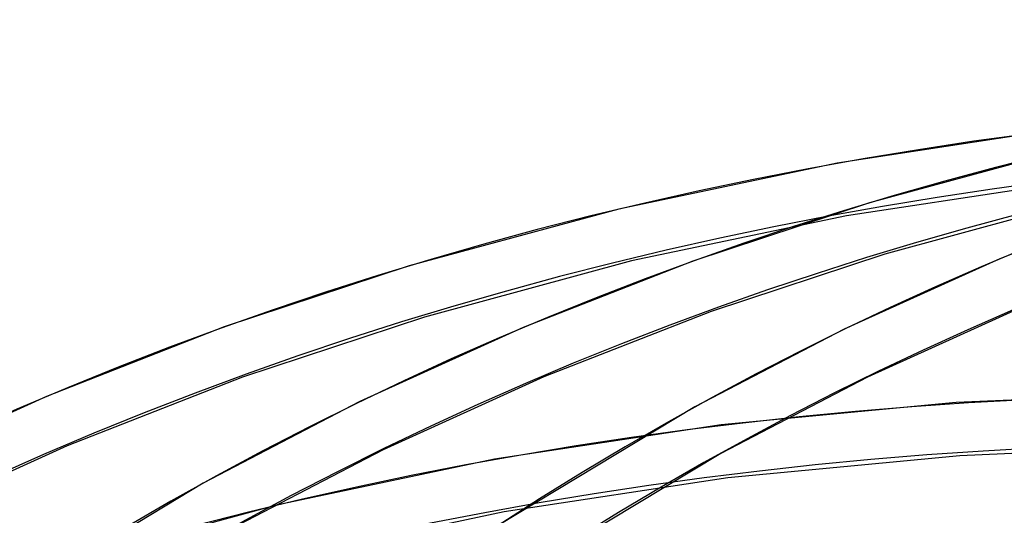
# Model space of a CAD drawing. Header units: millimetres. Extents: x -138 to 135, y -173 to 171.
# Tile 92 of 95: x -37 to -19, y 108 to 117. Entities that reach past the tile are written whole.
import ezdxf

# ---------------------------------------------------------------- set-up
doc = ezdxf.new("R2010")
doc.units = ezdxf.units.MM
doc.layers.add('MAIN-1', color=7, linetype='Continuous')

msp = doc.modelspace()

# ---------------------------------------------------------------- linework, layer by layer
at = {"layer": 'MAIN-1'}
for p, q in [((-17.552, 115.352), (-21.787, 114.707)), ((-17.44, 114.979), (-21.184, 113.963)), ((-21.787, 114.707), (-25.866, 113.848)), ((-17.429, 114.359), (-21.609, 113.723)), ((-15.723, 114.101), (-18.747, 112.919)), ((-21.184, 113.963), (-24.482, 112.871)), ((-17.206, 114.006), (-20.894, 113.006)), ((-25.866, 113.848), (-29.787, 112.785)), ((-21.609, 113.723), (-25.632, 112.876)), ((-20.894, 113.006), (-24.142, 111.93)), ((-25.632, 112.876), (-29.497, 111.827)), ((-24.482, 112.871), (-27.655, 111.63)), ((-18.747, 112.919), (-21.654, 111.599)), ((-29.787, 112.785), (-33.241, 111.641)), ((-24.142, 111.93), (-27.266, 110.708)), ((-18.358, 111.997), (-21.216, 110.7)), ((-29.497, 111.827), (-32.901, 110.7)), ((-33.241, 111.641), (-36.564, 110.341)), ((-27.655, 111.63), (-30.707, 110.245)), ((-21.654, 111.599), (-24.446, 110.147)), ((-32.901, 110.7), (-36.175, 109.419)), ((-27.266, 110.708), (-30.269, 109.345)), ((-21.216, 110.7), (-23.961, 109.273)), ((-36.564, 110.341), (-39.76, 108.89)), ((-30.707, 110.245), (-33.637, 108.721)), ((-15.556, 110.399), (-19.561, 110.227)), ((-24.446, 110.147), (-28.122, 107.927)), ((-19.561, 110.227), (-23.952, 109.809)), ((-23.952, 109.809), (-28.187, 109.165)), ((-36.175, 109.419), (-39.322, 107.991)), ((-30.269, 109.345), (-33.152, 107.846)), ((-15.538, 109.399), (-19.493, 109.23)), ((-28.187, 109.165), (-32.266, 108.305)), ((-23.961, 109.273), (-27.466, 107.161)), ((-19.493, 109.23), (-23.829, 108.817)), ((-23.829, 108.817), (-28.009, 108.181)), ((-33.637, 108.721), (-37.586, 106.331)), ((-32.266, 108.305), (-36.187, 107.242)), ((-28.009, 108.181), (-32.032, 107.333))]:
    msp.add_line(p, q, dxfattribs=at)
for centre, major_axis, start_param, end_param in [((31.625, 27.388), (-65.793, 75.971), -1.613948, -0.100196), ((25.225, 21.845), (-69.066, 79.751), -1.615312, -0.098832), ((18.825, 16.303), (-72.339, 83.53), -1.616769, -0.097375), ((31.625, 27.388), (65.138, -75.215), 1.529278, 3.039764), ((25.225, 21.845), (68.411, -78.995), 1.525999, 3.043043), ((18.825, 16.303), (71.685, -82.774), 1.524784, 3.044257), ((12.425, 10.76), (-72.339, 83.53), -1.616769, -0.097375), ((12.425, 10.76), (71.685, -82.774), 1.524472, 3.04457), ((31.625, 27.388), (-60.686, 70.075), -1.610102, -0.104042), ((31.625, 27.388), (60.032, -69.319), 1.531844, 3.037198), ((6.025, 5.218), (-72.339, 83.53), -1.616769, -0.097375), ((6.025, 5.218), (71.685, -82.774), 1.524472, 3.04457)]:
    msp.add_ellipse(centre, major_axis=major_axis, ratio=0.75, start_param=start_param, end_param=end_param, dxfattribs=at)

doc.saveas('drawing.dxf')
